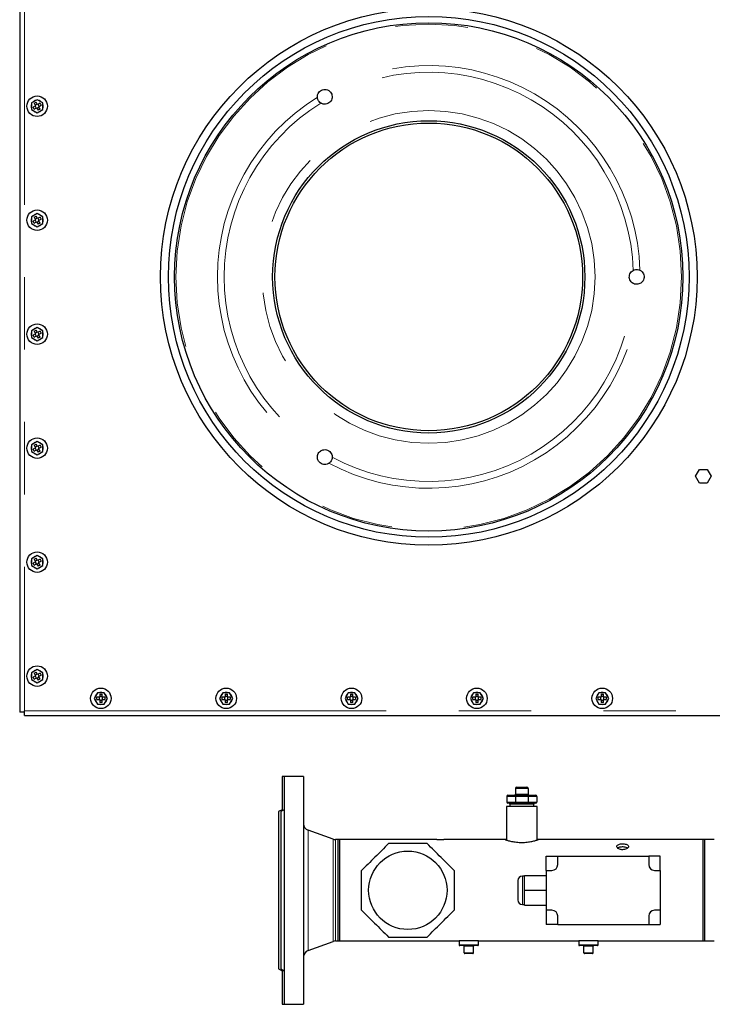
# Model space of a CAD drawing. Header units: millimetres. Extents: x 20 to 263, y 82 to 179.
# Tile 60 of 76: x 149 to 161, y 153 to 170. Entities that reach past the tile are written whole.
import ezdxf

# ---------------------------------------------------------------- set-up
doc = ezdxf.new("R2010")
doc.units = ezdxf.units.MM
doc.linetypes.add('PHANTOM', pattern=[12.7, 6.35, -1.27, 1.27, -1.27, 1.27, -1.27])

msp = doc.modelspace()

# ---------------------------------------------------------------- linework, layer by layer
at = {"color": 7, "linetype": 'Continuous', "lineweight": 25}
for p, q in [((149.01, 172.941), (149.01, 157.663)), ((149.316, 168.412), (149.216, 168.354)), ((149.216, 168.354), (149.216, 168.239)), ((149.288, 168.304), (149.245, 168.279)), ((149.263, 168.348), (149.298, 168.368)), ((149.263, 168.348), (149.288, 168.304)), ((149.28, 168.299), (149.3, 168.264)), ((149.318, 168.333), (149.283, 168.313)), ((149.323, 168.324), (149.298, 168.368)), ((149.416, 168.354), (149.316, 168.412)), ((149.367, 168.349), (149.323, 168.324)), ((149.352, 168.294), (149.332, 168.329)), ((149.343, 168.289), (149.387, 168.314)), ((149.368, 168.246), (149.343, 168.289)), ((149.367, 168.349), (149.387, 168.314)), ((149.416, 168.239), (149.416, 168.354)), ((149.216, 168.239), (149.316, 168.181)), ((149.265, 168.244), (149.245, 168.279)), ((149.265, 168.244), (149.308, 168.269)), ((149.308, 168.269), (149.334, 168.226)), ((149.313, 168.261), (149.348, 168.281)), ((149.316, 168.181), (149.416, 168.239)), ((149.368, 168.246), (149.334, 168.226)), ((149.316, 166.412), (149.216, 166.354)), ((149.416, 166.354), (149.316, 166.412)), ((149.216, 166.354), (149.216, 166.239)), ((149.216, 166.239), (149.316, 166.181)), ((149.288, 166.304), (149.245, 166.279)), ((149.265, 166.244), (149.245, 166.279)), ((149.263, 166.348), (149.298, 166.368)), ((149.263, 166.348), (149.288, 166.304)), ((149.265, 166.244), (149.308, 166.269)), ((149.28, 166.299), (149.3, 166.264)), ((149.318, 166.333), (149.283, 166.313)), ((149.323, 166.324), (149.298, 166.368)), ((149.308, 166.269), (149.334, 166.226)), ((149.313, 166.261), (149.348, 166.281)), ((149.316, 166.181), (149.416, 166.239)), ((149.367, 166.349), (149.323, 166.324)), ((149.352, 166.294), (149.332, 166.329)), ((149.368, 166.246), (149.334, 166.226)), ((149.343, 166.289), (149.387, 166.314)), ((149.368, 166.246), (149.343, 166.289)), ((149.367, 166.349), (149.387, 166.314)), ((149.416, 166.239), (149.416, 166.354)), ((149.316, 164.412), (149.216, 164.354)), ((149.216, 164.354), (149.216, 164.239)), ((149.263, 164.348), (149.298, 164.368)), ((149.263, 164.348), (149.288, 164.304)), ((149.318, 164.333), (149.283, 164.313)), ((149.323, 164.324), (149.298, 164.368)), ((149.416, 164.354), (149.316, 164.412)), ((149.367, 164.349), (149.323, 164.324)), ((149.352, 164.294), (149.332, 164.329)), ((149.343, 164.289), (149.387, 164.314)), ((149.367, 164.349), (149.387, 164.314)), ((149.416, 164.239), (149.416, 164.354)), ((149.216, 164.239), (149.316, 164.181)), ((149.288, 164.304), (149.245, 164.279)), ((149.265, 164.244), (149.245, 164.279)), ((149.265, 164.244), (149.308, 164.269)), ((149.28, 164.299), (149.3, 164.264)), ((149.308, 164.269), (149.334, 164.226)), ((149.313, 164.261), (149.348, 164.281)), ((149.316, 164.181), (149.416, 164.239)), ((149.368, 164.246), (149.334, 164.226)), ((149.368, 164.246), (149.343, 164.289)), ((149.316, 162.412), (149.216, 162.354)), ((149.416, 162.354), (149.316, 162.412)), ((149.216, 162.354), (149.216, 162.239)), ((149.288, 162.304), (149.245, 162.279)), ((149.265, 162.244), (149.245, 162.279)), ((149.263, 162.348), (149.298, 162.368)), ((149.263, 162.348), (149.288, 162.304)), ((149.265, 162.244), (149.308, 162.269)), ((149.28, 162.299), (149.3, 162.264)), ((149.318, 162.333), (149.283, 162.313)), ((149.323, 162.324), (149.298, 162.368)), ((149.308, 162.269), (149.334, 162.226)), ((149.313, 162.261), (149.348, 162.281)), ((149.367, 162.349), (149.323, 162.324)), ((149.352, 162.294), (149.332, 162.329)), ((149.368, 162.246), (149.334, 162.226)), ((149.343, 162.289), (149.387, 162.314)), ((149.368, 162.246), (149.343, 162.289)), ((149.367, 162.349), (149.387, 162.314)), ((149.416, 162.239), (149.416, 162.354)), ((149.216, 162.239), (149.316, 162.181)), ((149.316, 162.181), (149.416, 162.239)), ((160.871, 161.803), (160.941, 161.923)), ((160.941, 161.923), (161.079, 161.923)), ((161.079, 161.923), (161.149, 161.803)), ((160.941, 161.683), (160.871, 161.803)), ((161.149, 161.803), (161.079, 161.683)), ((161.079, 161.683), (160.941, 161.683)), ((149.316, 160.412), (149.216, 160.354)), ((149.216, 160.354), (149.216, 160.239)), ((149.263, 160.348), (149.298, 160.368)), ((149.263, 160.348), (149.288, 160.304)), ((149.323, 160.324), (149.298, 160.368)), ((149.416, 160.354), (149.316, 160.412)), ((149.367, 160.349), (149.323, 160.324)), ((149.367, 160.349), (149.387, 160.314)), ((149.416, 160.239), (149.416, 160.354)), ((149.216, 160.239), (149.316, 160.181)), ((149.288, 160.304), (149.245, 160.279)), ((149.265, 160.244), (149.245, 160.279)), ((149.265, 160.244), (149.308, 160.269)), ((149.28, 160.299), (149.3, 160.264)), ((149.318, 160.333), (149.283, 160.313)), ((149.308, 160.269), (149.334, 160.226)), ((149.313, 160.261), (149.348, 160.281)), ((149.316, 160.181), (149.416, 160.239)), ((149.352, 160.294), (149.332, 160.329)), ((149.368, 160.246), (149.334, 160.226)), ((149.343, 160.289), (149.387, 160.314)), ((149.368, 160.246), (149.343, 160.289)), ((149.316, 158.412), (149.216, 158.354)), ((149.216, 158.354), (149.216, 158.239)), ((149.288, 158.304), (149.245, 158.279)), ((149.265, 158.244), (149.245, 158.279)), ((149.263, 158.348), (149.298, 158.368)), ((149.263, 158.348), (149.288, 158.304)), ((149.265, 158.244), (149.308, 158.269)), ((149.28, 158.299), (149.3, 158.264)), ((149.318, 158.333), (149.283, 158.313)), ((149.323, 158.324), (149.298, 158.368)), ((149.308, 158.269), (149.334, 158.226)), ((149.313, 158.261), (149.348, 158.281)), ((149.416, 158.354), (149.316, 158.412)), ((149.367, 158.349), (149.323, 158.324)), ((149.352, 158.294), (149.332, 158.329)), ((149.343, 158.289), (149.387, 158.314)), ((149.368, 158.246), (149.343, 158.289)), ((149.367, 158.349), (149.387, 158.314)), ((149.416, 158.239), (149.416, 158.354)), ((149.216, 158.239), (149.316, 158.181)), ((149.316, 158.181), (149.416, 158.239)), ((149.368, 158.246), (149.334, 158.226)), ((150.377, 158.006), (150.32, 157.906)), ((150.415, 157.926), (150.365, 157.926)), ((150.365, 157.886), (150.365, 157.926)), ((150.493, 158.006), (150.377, 158.006)), ((150.405, 157.926), (150.405, 157.886)), ((150.415, 157.977), (150.455, 157.977)), ((150.415, 157.977), (150.415, 157.926)), ((150.455, 157.936), (150.415, 157.936)), ((150.455, 157.926), (150.455, 157.977)), ((150.505, 157.926), (150.455, 157.926)), ((150.465, 157.886), (150.465, 157.926)), ((150.55, 157.906), (150.493, 158.006)), ((150.505, 157.926), (150.505, 157.886)), ((152.577, 158.006), (152.52, 157.906)), ((152.615, 157.926), (152.565, 157.926)), ((152.565, 157.886), (152.565, 157.926)), ((152.693, 158.006), (152.577, 158.006)), ((152.605, 157.926), (152.605, 157.886)), ((152.615, 157.977), (152.655, 157.977)), ((152.615, 157.977), (152.615, 157.926)), ((152.655, 157.936), (152.615, 157.936)), ((152.655, 157.926), (152.655, 157.977)), ((152.705, 157.926), (152.655, 157.926)), ((152.665, 157.886), (152.665, 157.926)), ((152.75, 157.906), (152.693, 158.006)), ((152.705, 157.926), (152.705, 157.886)), ((154.777, 158.006), (154.72, 157.906)), ((154.815, 157.926), (154.765, 157.926)), ((154.765, 157.886), (154.765, 157.926)), ((154.893, 158.006), (154.777, 158.006)), ((154.805, 157.926), (154.805, 157.886)), ((154.815, 157.977), (154.855, 157.977)), ((154.815, 157.977), (154.815, 157.926)), ((154.855, 157.936), (154.815, 157.936)), ((154.855, 157.926), (154.855, 157.977)), ((154.905, 157.926), (154.855, 157.926)), ((154.865, 157.886), (154.865, 157.926)), ((154.95, 157.906), (154.893, 158.006)), ((154.905, 157.926), (154.905, 157.886)), ((156.977, 158.006), (156.92, 157.906)), ((157.015, 157.926), (156.965, 157.926)), ((156.965, 157.886), (156.965, 157.926)), ((157.093, 158.006), (156.977, 158.006)), ((157.005, 157.926), (157.005, 157.886)), ((157.015, 157.977), (157.055, 157.977)), ((157.015, 157.977), (157.015, 157.926)), ((157.055, 157.936), (157.015, 157.936)), ((157.055, 157.926), (157.055, 157.977)), ((157.105, 157.926), (157.055, 157.926)), ((157.065, 157.886), (157.065, 157.926)), ((157.15, 157.906), (157.093, 158.006)), ((157.105, 157.926), (157.105, 157.886)), ((159.177, 158.006), (159.12, 157.906)), ((159.215, 157.926), (159.165, 157.926)), ((159.165, 157.886), (159.165, 157.926)), ((159.293, 158.006), (159.177, 158.006)), ((159.205, 157.926), (159.205, 157.886)), ((159.215, 157.977), (159.255, 157.977)), ((159.215, 157.977), (159.215, 157.926)), ((159.255, 157.936), (159.215, 157.936)), ((159.255, 157.926), (159.255, 157.977)), ((159.305, 157.926), (159.255, 157.926)), ((159.265, 157.886), (159.265, 157.926)), ((159.35, 157.906), (159.293, 158.006)), ((159.305, 157.926), (159.305, 157.886)), ((150.32, 157.906), (150.377, 157.806)), ((150.365, 157.886), (150.415, 157.886)), ((150.377, 157.806), (150.493, 157.806)), ((150.415, 157.886), (150.415, 157.836)), ((150.415, 157.876), (150.455, 157.876)), ((150.455, 157.836), (150.415, 157.836)), ((150.455, 157.836), (150.455, 157.886)), ((150.455, 157.886), (150.505, 157.886)), ((150.493, 157.806), (150.55, 157.906)), ((152.52, 157.906), (152.577, 157.806)), ((152.565, 157.886), (152.615, 157.886)), ((152.577, 157.806), (152.693, 157.806)), ((152.615, 157.886), (152.615, 157.836)), ((152.615, 157.876), (152.655, 157.876)), ((152.655, 157.836), (152.615, 157.836)), ((152.655, 157.836), (152.655, 157.886)), ((152.655, 157.886), (152.705, 157.886)), ((152.693, 157.806), (152.75, 157.906)), ((154.72, 157.906), (154.777, 157.806)), ((154.765, 157.886), (154.815, 157.886)), ((154.777, 157.806), (154.893, 157.806)), ((154.815, 157.886), (154.815, 157.836)), ((154.815, 157.876), (154.855, 157.876)), ((154.855, 157.836), (154.815, 157.836)), ((154.855, 157.836), (154.855, 157.886)), ((154.855, 157.886), (154.905, 157.886)), ((154.893, 157.806), (154.95, 157.906)), ((156.92, 157.906), (156.977, 157.806)), ((156.965, 157.886), (157.015, 157.886)), ((156.977, 157.806), (157.093, 157.806)), ((157.015, 157.886), (157.015, 157.836)), ((157.015, 157.876), (157.055, 157.876)), ((157.055, 157.836), (157.015, 157.836)), ((157.055, 157.836), (157.055, 157.886)), ((157.055, 157.886), (157.105, 157.886)), ((157.093, 157.806), (157.15, 157.906)), ((159.12, 157.906), (159.177, 157.806)), ((159.165, 157.886), (159.215, 157.886)), ((159.177, 157.806), (159.293, 157.806)), ((159.215, 157.886), (159.215, 157.836)), ((159.215, 157.876), (159.255, 157.876)), ((159.255, 157.836), (159.215, 157.836)), ((159.255, 157.836), (159.255, 157.886)), ((159.255, 157.886), (159.305, 157.886)), ((159.293, 157.806), (159.35, 157.906)), ((149.095, 157.663), (149.01, 157.663)), ((149.095, 157.663), (149.095, 157.688)), ((149.095, 157.603), (149.095, 157.663)), ((149.095, 157.603), (163.15, 157.603)), ((153.653, 156.538), (153.615, 156.538)), ((153.615, 156.538), (153.615, 155.93)), ((153.993, 156.538), (153.653, 156.538)), ((153.653, 156.538), (153.653, 152.538)), ((153.993, 156.538), (153.993, 152.538)), ((157.578, 156.207), (157.722, 156.207)), ((157.713, 156.327), (157.713, 156.227)), ((157.722, 156.207), (157.924, 156.207)), ((157.733, 156.347), (157.913, 156.347)), ((157.924, 156.207), (158.068, 156.207)), ((157.933, 156.327), (157.933, 156.227)), ((157.558, 156.187), (157.558, 156.087)), ((157.722, 156.067), (157.578, 156.067)), ((157.613, 156.047), (157.613, 156.007)), ((157.713, 156.187), (157.713, 156.087)), ((157.924, 156.067), (157.722, 156.067)), ((158.068, 156.067), (157.924, 156.067)), ((157.933, 156.187), (157.933, 156.087)), ((158.033, 156.007), (158.033, 156.047)), ((158.088, 156.187), (158.088, 156.087)), ((153.615, 155.952), (153.555, 155.918)), ((153.555, 155.918), (153.555, 153.158)), ((153.653, 155.952), (153.593, 155.918)), ((153.593, 155.918), (153.593, 153.158)), ((157.553, 156.007), (157.553, 155.42)), ((158.093, 156.007), (157.553, 156.007)), ((158.093, 155.42), (158.093, 156.007)), ((154.511, 155.434), (154.072, 155.594)), ((154.593, 155.427), (154.552, 155.427)), ((154.623, 155.427), (154.593, 155.427)), ((154.593, 155.427), (154.593, 153.649)), ((156.33, 155.427), (154.623, 155.427)), ((154.623, 155.427), (154.623, 153.649)), ((157.533, 155.427), (156.457, 155.427)), ((157.553, 155.427), (157.533, 155.427)), ((158.111, 155.427), (158.093, 155.427)), ((161.003, 155.427), (158.113, 155.427)), ((161.033, 155.427), (161.003, 155.427)), ((161.003, 155.427), (161.003, 153.649)), ((161.197, 155.427), (161.033, 155.427)), ((161.033, 153.649), (161.033, 155.427)), ((158.253, 154.888), (158.253, 155.138)), ((158.253, 155.138), (158.453, 155.138)), ((158.453, 154.988), (158.453, 155.138)), ((158.453, 155.138), (160.053, 155.138)), ((160.053, 155.138), (160.053, 154.988)), ((160.253, 155.138), (160.053, 155.138)), ((160.253, 154.888), (160.253, 155.138)), ((158.253, 154.888), (158.253, 154.188)), ((158.253, 154.888), (158.353, 154.888)), ((160.153, 154.888), (160.253, 154.888)), ((160.253, 154.888), (160.253, 154.188)), ((157.753, 154.708), (157.753, 154.368)), ((157.873, 154.788), (157.833, 154.788)), ((157.873, 154.538), (157.873, 154.798)), ((157.873, 154.798), (158.253, 154.798)), ((157.873, 154.278), (157.873, 154.538)), ((157.873, 154.538), (158.253, 154.538)), ((157.833, 154.288), (157.873, 154.288)), ((157.873, 154.278), (158.253, 154.278)), ((158.353, 154.188), (158.253, 154.188)), ((158.253, 154.188), (158.253, 153.938)), ((160.253, 154.188), (160.153, 154.188)), ((160.253, 154.188), (160.253, 153.938)), ((158.453, 153.938), (158.453, 154.088)), ((160.053, 154.088), (160.053, 153.938)), ((158.453, 153.938), (158.253, 153.938)), ((158.453, 153.938), (160.053, 153.938)), ((160.053, 153.938), (160.253, 153.938)), ((154.072, 153.482), (154.511, 153.641)), ((154.552, 153.649), (154.593, 153.649)), ((154.593, 153.649), (154.623, 153.649)), ((154.623, 153.649), (156.723, 153.649)), ((156.723, 153.649), (156.723, 153.579)), ((156.893, 153.649), (156.723, 153.649)), ((157.063, 153.649), (156.893, 153.649)), ((157.063, 153.649), (158.823, 153.649)), ((157.063, 153.579), (157.063, 153.649)), ((158.823, 153.649), (158.823, 153.579)), ((158.993, 153.649), (158.823, 153.649)), ((159.163, 153.649), (158.993, 153.649)), ((159.163, 153.649), (161.003, 153.649)), ((159.163, 153.579), (159.163, 153.649)), ((161.003, 153.649), (161.033, 153.649)), ((161.033, 153.649), (161.197, 153.649)), ((156.893, 153.569), (156.733, 153.569)), ((156.813, 153.439), (156.813, 153.559)), ((156.963, 153.429), (156.823, 153.429)), ((157.053, 153.569), (156.893, 153.569)), ((156.973, 153.439), (156.973, 153.559)), ((158.993, 153.569), (158.833, 153.569)), ((158.913, 153.439), (158.913, 153.559)), ((159.063, 153.429), (158.923, 153.429)), ((159.153, 153.569), (158.993, 153.569)), ((159.073, 153.439), (159.073, 153.559)), ((153.555, 153.158), (153.615, 153.123)), ((153.593, 153.158), (153.653, 153.123)), ((153.615, 153.145), (153.615, 152.538)), ((153.615, 152.538), (153.653, 152.538)), ((153.653, 152.538), (153.993, 152.538))]:
    msp.add_line(p, q, dxfattribs=at)
at = {"color": 8, "linetype": 'PHANTOM', "lineweight": 18}
for p, q in [((149.095, 172.916), (149.095, 157.688)), ((149.095, 157.688), (163.15, 157.688)), ((157.933, 156.327), (157.713, 156.327)), ((157.713, 156.227), (157.933, 156.227)), ((157.713, 156.187), (157.558, 156.187)), ((157.558, 156.087), (157.713, 156.087)), ((158.033, 156.047), (157.613, 156.047)), ((157.933, 156.187), (157.713, 156.187)), ((157.713, 156.087), (157.933, 156.087)), ((158.088, 156.187), (157.933, 156.187)), ((157.933, 156.087), (158.088, 156.087)), ((154.072, 155.594), (154.072, 153.482)), ((154.511, 155.434), (154.511, 153.641)), ((154.552, 155.427), (154.552, 153.649)), ((157.833, 154.788), (157.833, 154.288)), ((156.723, 153.579), (156.893, 153.579)), ((156.973, 153.559), (156.813, 153.559)), ((156.813, 153.439), (156.973, 153.439)), ((156.893, 153.579), (157.063, 153.579)), ((158.823, 153.579), (158.993, 153.579)), ((159.073, 153.559), (158.913, 153.559)), ((158.913, 153.439), (159.073, 153.439)), ((158.993, 153.579), (159.163, 153.579))]:
    msp.add_line(p, q, dxfattribs=at)
at = {"color": 7, "linetype": 'Continuous', "lineweight": 25}
for centre, radius in [((156.19, 165.302), 4.71), ((156.19, 165.302), 4.57), ((156.19, 165.302), 4.46), ((149.316, 168.297), 0.18), ((156.19, 165.302), 2.74), ((156.19, 165.302), 2.7), ((149.316, 166.297), 0.18), ((149.316, 164.297), 0.18), ((149.316, 162.297), 0.18), ((149.316, 160.297), 0.18), ((149.316, 158.297), 0.18), ((150.435, 157.906), 0.18), ((152.635, 157.906), 0.18), ((154.835, 157.906), 0.18), ((157.035, 157.906), 0.18), ((159.235, 157.906), 0.18), ((155.823, 154.538), 0.688)]:
    msp.add_circle(centre, radius, dxfattribs=at)
at = {"color": 8, "linetype": 'PHANTOM', "lineweight": 18}
for radius in [4.437, 2.919]:
    msp.add_circle((156.19, 165.302), radius, dxfattribs=at)
for radius, start, end in [(3.709, 1.8034, 118.1966), (3.591, 1.8346, 118.1654), (3.709, 121.8034, 238.1966), (3.591, 121.8346, 238.1654), (3.709, 241.8034, 358.1966), (3.591, 241.8346, 358.1654)]:
    msp.add_arc((156.19, 165.302), radius, start, end, dxfattribs=at)
at = {"color": 7, "linetype": 'Continuous', "lineweight": 25}
for centre, radius, start, end in [((149.316, 168.297), 0.105, 162.2472, 197.7528), ((149.316, 168.297), 0.105, 102.2472, 137.7528), ((149.316, 168.297), 0.105, 42.2472, 77.7528), ((149.316, 168.297), 0.105, 342.2472, 17.7528), ((149.316, 168.297), 0.105, 222.2472, 257.7528), ((149.316, 168.297), 0.105, 282.2472, 317.7528), ((149.316, 166.297), 0.105, 102.2472, 137.7528), ((149.316, 166.297), 0.105, 42.2472, 77.7528), ((149.316, 166.297), 0.105, 162.2472, 197.7528), ((149.316, 166.297), 0.105, 222.2472, 257.7528), ((149.316, 166.297), 0.105, 282.2472, 317.7528), ((149.316, 166.297), 0.105, 342.2472, 17.7528), ((149.316, 164.297), 0.105, 162.2472, 197.7528), ((149.316, 164.297), 0.105, 102.2472, 137.7528), ((149.316, 164.297), 0.105, 42.2472, 77.7528), ((149.316, 164.297), 0.105, 342.2472, 17.7528), ((149.316, 164.297), 0.105, 222.2472, 257.7528), ((149.316, 164.297), 0.105, 282.2472, 317.7528), ((149.316, 162.297), 0.105, 162.2472, 197.7528), ((149.316, 162.297), 0.105, 102.2472, 137.7528), ((149.316, 162.297), 0.105, 42.2472, 77.7528), ((149.316, 162.297), 0.105, 342.2472, 17.7528), ((149.316, 162.297), 0.105, 222.2472, 257.7528), ((149.316, 162.297), 0.105, 282.2472, 317.7528), ((149.316, 160.297), 0.105, 102.2472, 137.7528), ((149.316, 160.297), 0.105, 42.2472, 77.7528), ((149.316, 160.297), 0.105, 162.2472, 197.7528), ((149.316, 160.297), 0.105, 222.2472, 257.7528), ((149.316, 160.297), 0.105, 282.2472, 317.7528), ((149.316, 160.297), 0.105, 342.2472, 17.7528), ((149.316, 158.297), 0.105, 162.2472, 197.7528), ((149.316, 158.297), 0.105, 102.2472, 137.7528), ((149.316, 158.297), 0.105, 42.2472, 77.7528), ((149.316, 158.297), 0.105, 342.2472, 17.7528), ((149.316, 158.297), 0.105, 222.2472, 257.7528), ((149.316, 158.297), 0.105, 282.2472, 317.7528), ((150.435, 157.906), 0.105, 132.2472, 167.7528), ((150.435, 157.906), 0.105, 72.2472, 107.7528), ((150.435, 157.906), 0.105, 12.2472, 47.7528), ((152.635, 157.906), 0.105, 132.2472, 167.7528), ((152.635, 157.906), 0.105, 72.2472, 107.7528), ((152.635, 157.906), 0.105, 12.2472, 47.7528), ((154.835, 157.906), 0.105, 132.2472, 167.7528), ((154.835, 157.906), 0.105, 72.2472, 107.7528), ((154.835, 157.906), 0.105, 12.2472, 47.7528), ((157.035, 157.906), 0.105, 132.2472, 167.7528), ((157.035, 157.906), 0.105, 72.2472, 107.7528), ((157.035, 157.906), 0.105, 12.2472, 47.7528), ((159.235, 157.906), 0.105, 132.2472, 167.7528), ((159.235, 157.906), 0.105, 72.2472, 107.7528), ((159.235, 157.906), 0.105, 12.2472, 47.7528), ((150.435, 157.906), 0.105, 192.2472, 227.7528), ((150.435, 157.906), 0.105, 252.2472, 287.7528), ((150.435, 157.906), 0.105, 312.2472, 347.7528), ((152.635, 157.906), 0.105, 192.2472, 227.7528), ((152.635, 157.906), 0.105, 252.2472, 287.7528), ((152.635, 157.906), 0.105, 312.2472, 347.7528), ((154.835, 157.906), 0.105, 192.2472, 227.7528), ((154.835, 157.906), 0.105, 252.2472, 287.7528), ((154.835, 157.906), 0.105, 312.2472, 347.7528), ((157.035, 157.906), 0.105, 192.2472, 227.7528), ((157.035, 157.906), 0.105, 252.2472, 287.7528), ((157.035, 157.906), 0.105, 312.2472, 347.7528), ((159.235, 157.906), 0.105, 192.2472, 227.7528), ((159.235, 157.906), 0.105, 252.2472, 287.7528), ((159.235, 157.906), 0.105, 312.2472, 347.7528), ((157.578, 156.187), 0.02, 90, 180), ((157.693, 156.227), 0.02, 270, 0), ((157.733, 156.327), 0.02, 90, 180), ((157.913, 156.327), 0.02, 0, 90), ((157.953, 156.227), 0.02, 180, 270), ((158.068, 156.187), 0.02, 0, 90), ((157.578, 156.087), 0.02, 180, 270), ((157.593, 156.047), 0.02, 0, 90), ((158.053, 156.047), 0.02, 90, 180), ((158.068, 156.087), 0.02, 270, 0), ((154.113, 155.706), 0.12, 180, 250), ((154.552, 155.547), 0.12, 250, 270), ((158.353, 154.988), 0.1, 270, 0), ((160.153, 154.988), 0.1, 180, 270), ((157.833, 154.708), 0.08, 90, 180), ((157.833, 154.368), 0.08, 180, 270), ((158.353, 154.088), 0.1, 0, 90), ((160.153, 154.088), 0.1, 90, 180), ((154.552, 153.529), 0.12, 90, 110), ((154.113, 153.369), 0.12, 110, 180), ((156.733, 153.579), 0.01, 180, 270), ((156.803, 153.559), 0.01, 0, 90), ((156.823, 153.439), 0.01, 180, 270), ((156.963, 153.439), 0.01, 270, 0), ((156.983, 153.559), 0.01, 90, 180), ((157.053, 153.579), 0.01, 270, 0), ((158.833, 153.579), 0.01, 180, 270), ((158.903, 153.559), 0.01, 0, 90), ((158.923, 153.439), 0.01, 180, 270), ((159.063, 153.439), 0.01, 270, 0), ((159.083, 153.559), 0.01, 90, 180), ((159.153, 153.579), 0.01, 270, 0)]:
    msp.add_arc(centre, radius, start, end, dxfattribs=at)
for centre, start_param, end_param in [((157.722, 156.187), 0, 1.570796), ((157.924, 156.187), 4.712389, 6.283185), ((157.722, 156.087), 1.570796, 3.141593), ((157.924, 156.087), 3.141593, 4.712389)]:
    msp.add_ellipse(centre, major_axis=(0, 0.02), ratio=0.414214, start_param=start_param, end_param=end_param, dxfattribs=at)
for points, knots in [([(154.235, 168.454), (154.236, 168.468), (154.237, 168.498), (154.256, 168.538), (154.287, 168.57), (154.327, 168.589), (154.37, 168.595), (154.408, 168.587), (154.429, 168.575), (154.437, 168.57)], [0, 0, 0, 0, 0.1528227, 0.3058357, 0.4557653, 0.6025748, 0.7485521, 0.896153, 1, 1, 1, 1]), ([(154.495, 168.467), (154.494, 168.453), (154.492, 168.424), (154.471, 168.384), (154.439, 168.353), (154.4, 168.335), (154.357, 168.331), (154.321, 168.338), (154.302, 168.349), (154.296, 168.353)], [0, 0, 0, 0, 0.157285, 0.314792, 0.468324, 0.617793, 0.766381, 0.917518, 1, 1, 1, 1]), ([(154.437, 168.57), (154.448, 168.562), (154.468, 168.546), (154.489, 168.509), (154.493, 168.481), (154.495, 168.467)], [0, 0, 0, 0, 0.325138, 0.650983, 1, 1, 1, 1]), ([(154.296, 168.353), (154.285, 168.36), (154.264, 168.376), (154.243, 168.411), (154.237, 168.438), (154.235, 168.452), (154.235, 168.454)], [0, 0, 0, 0, 0.324655, 0.650176, 0.963616, 1, 1, 1, 1]), ([(159.779, 165.187), (159.767, 165.195), (159.743, 165.211), (159.718, 165.249), (159.708, 165.292), (159.712, 165.335), (159.73, 165.375), (159.754, 165.402), (159.773, 165.413), (159.779, 165.417)], [0, 0, 0, 0, 0.15729, 0.31479, 0.468323, 0.617789, 0.766382, 0.917516, 1, 1, 1, 1]), ([(159.779, 165.417), (159.791, 165.422), (159.816, 165.432), (159.856, 165.432), (159.883, 165.425), (159.896, 165.419), (159.897, 165.418)], [0, 0, 0, 0, 0.3246336, 0.6501548, 0.9635915, 1, 1, 1, 1]), ([(159.897, 165.418), (159.91, 165.411), (159.935, 165.395), (159.96, 165.358), (159.972, 165.315), (159.969, 165.271), (159.952, 165.231), (159.927, 165.202), (159.906, 165.19), (159.897, 165.185)], [0, 0, 0, 0, 0.1528112, 0.3058376, 0.4557669, 0.602582, 0.7485461, 0.8961484, 1, 1, 1, 1]), ([(159.897, 165.185), (159.886, 165.18), (159.861, 165.171), (159.821, 165.171), (159.794, 165.179), (159.781, 165.186), (159.779, 165.187)], [0, 0, 0, 0, 0.30923, 0.6361268, 0.9497733, 1, 1, 1, 1]), ([(154.235, 162.149), (154.237, 162.161), (154.241, 162.186), (154.26, 162.221), (154.281, 162.241), (154.294, 162.249), (154.296, 162.251)], [0, 0, 0, 0, 0.29401, 0.622183, 0.936009, 1, 1, 1, 1]), ([(154.296, 162.251), (154.3, 162.253), (154.316, 162.263), (154.35, 162.272), (154.395, 162.27), (154.435, 162.253), (154.468, 162.224), (154.489, 162.187), (154.495, 162.156), (154.495, 162.139), (154.495, 162.136)], [0, 0, 0, 0, 0.047512, 0.208461, 0.365689, 0.517629, 0.666415, 0.815495, 0.968014, 1, 1, 1, 1]), ([(154.437, 162.033), (154.434, 162.031), (154.419, 162.021), (154.387, 162.01), (154.342, 162.01), (154.3, 162.025), (154.266, 162.053), (154.243, 162.089), (154.235, 162.123), (154.235, 162.143), (154.235, 162.149)], [0, 0, 0, 0, 0.03849, 0.194451, 0.347439, 0.496338, 0.642643, 0.788809, 0.937207, 1, 1, 1, 1]), ([(154.495, 162.136), (154.494, 162.13), (154.493, 162.109), (154.48, 162.076), (154.459, 162.048), (154.443, 162.037), (154.437, 162.033)], [0, 0, 0, 0, 0.153013, 0.51192, 0.830876, 1, 1, 1, 1]), ([(155.483, 155.358), (155.444, 155.318), (155.365, 155.239), (155.245, 155.119), (155.124, 154.998), (155.043, 154.918), (155.003, 154.877)], [0, 0, 0, 0, 0.2470039, 0.4939411, 0.746937, 1, 1, 1, 1]), ([(156.163, 155.358), (156.107, 155.358), (155.996, 155.358), (155.826, 155.358), (155.654, 155.358), (155.54, 155.358), (155.483, 155.358)], [0, 0, 0, 0, 0.247002, 0.493939, 0.746935, 1, 1, 1, 1]), ([(156.643, 154.877), (156.604, 154.917), (156.525, 154.995), (156.405, 155.115), (156.284, 155.237), (156.203, 155.317), (156.163, 155.358)], [0, 0, 0, 0, 0.246999, 0.493941, 0.746937, 1, 1, 1, 1]), ([(156.457, 155.427), (156.456, 155.426), (156.455, 155.426), (156.444, 155.426), (156.428, 155.425), (156.407, 155.424), (156.386, 155.424), (156.365, 155.425), (156.347, 155.425), (156.334, 155.426), (156.329, 155.427), (156.33, 155.427), (156.33, 155.426)], [0, 0, 0, 0, 0.107176, 0.214353, 0.321708, 0.429177, 0.536438, 0.643512, 0.750701, 0.858114, 0.965544, 1, 1, 1, 1]), ([(157.533, 155.427), (157.534, 155.426), (157.535, 155.426), (157.547, 155.422), (157.566, 155.416), (157.591, 155.409), (157.624, 155.401), (157.662, 155.393), (157.705, 155.386), (157.752, 155.38), (157.801, 155.378), (157.849, 155.378), (157.895, 155.381), (157.939, 155.386), (157.981, 155.392), (158.018, 155.4), (158.051, 155.408), (158.079, 155.416), (158.099, 155.422), (158.111, 155.426), (158.112, 155.426), (158.113, 155.427)], [0, 0, 0, 0, 0.051044, 0.103615, 0.154647, 0.207075, 0.259653, 0.31367, 0.367589, 0.423172, 0.475304, 0.529086, 0.579029, 0.630379, 0.681159, 0.733276, 0.786543, 0.841323, 0.894989, 0.950345, 1, 1, 1, 1]), ([(159.593, 155.25), (159.605, 155.251), (159.628, 155.252), (159.659, 155.263), (159.683, 155.278), (159.696, 155.296), (159.698, 155.314), (159.688, 155.33), (159.668, 155.342), (159.639, 155.351), (159.605, 155.355), (159.569, 155.354), (159.537, 155.348), (159.51, 155.339), (159.493, 155.325), (159.487, 155.308), (159.493, 155.29), (159.51, 155.272), (159.536, 155.259), (159.566, 155.251), (159.585, 155.25), (159.593, 155.25)], [0, 0, 0, 0, 0.053436, 0.106863, 0.160522, 0.214335, 0.267898, 0.321202, 0.374634, 0.428386, 0.482152, 0.535599, 0.588898, 0.642443, 0.696249, 0.749925, 0.803283, 0.856628, 0.910286, 0.964097, 1, 1, 1, 1]), ([(159.68, 155.278), (159.676, 155.281), (159.666, 155.288), (159.639, 155.295), (159.605, 155.299), (159.569, 155.298), (159.537, 155.293), (159.515, 155.286), (159.508, 155.28), (159.507, 155.278)], [0, 0, 0, 0, 0.110487, 0.278406, 0.446388, 0.61323, 0.779492, 0.946658, 1, 1, 1, 1]), ([(155.003, 154.877), (155.003, 154.822), (155.003, 154.71), (155.003, 154.54), (155.003, 154.369), (155.003, 154.255), (155.003, 154.198)], [0, 0, 0, 0, 0.247001, 0.493938, 0.746936, 1, 1, 1, 1]), ([(156.643, 154.198), (156.643, 154.254), (156.643, 154.365), (156.643, 154.535), (156.643, 154.706), (156.643, 154.82), (156.643, 154.877)], [0, 0, 0, 0, 0.247001, 0.493941, 0.746936, 1, 1, 1, 1]), ([(155.003, 154.198), (155.042, 154.159), (155.121, 154.08), (155.241, 153.96), (155.362, 153.839), (155.443, 153.758), (155.483, 153.718)], [0, 0, 0, 0, 0.247, 0.493937, 0.746936, 1, 1, 1, 1]), ([(156.163, 153.718), (156.202, 153.757), (156.281, 153.836), (156.401, 153.956), (156.522, 154.077), (156.603, 154.158), (156.643, 154.198)], [0, 0, 0, 0, 0.2470045, 0.4939423, 0.7469364, 1, 1, 1, 1]), ([(155.483, 153.718), (155.539, 153.718), (155.65, 153.718), (155.82, 153.718), (155.992, 153.718), (156.106, 153.718), (156.163, 153.718)], [0, 0, 0, 0, 0.247002, 0.493939, 0.746935, 1, 1, 1, 1])]:
    msp.add_open_spline(points, degree=3, knots=knots, dxfattribs=at)

doc.saveas('drawing.dxf')
